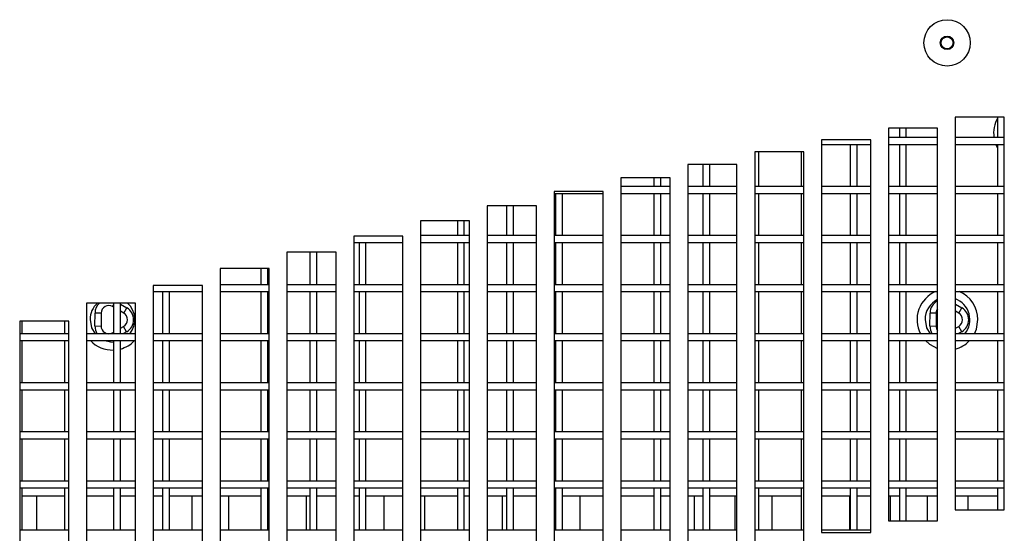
# Model space of a CAD drawing. Extents: x 10 to 130, y 5 to 85.
# Tile 16 of 51: x 15.61 to 20.62, y 34.39 to 37.01. Entities that reach past the tile are written whole.
import ezdxf

# ---------------------------------------------------------------- set-up
doc = ezdxf.new("R2010")
doc.units = 0
doc.layers.add('BODY', color=3, linetype='CONTINUOUS')

msp = doc.modelspace()

# ---------------------------------------------------------------- linework, layer by layer
at = {"layer": 'BODY', "linetype": 'CONTINUOUS'}
for p, q in [((20.3667, 36.5121), (20.3667, 34.5121)), ((20.6167, 36.5121), (20.3667, 36.5121)), ((20.3679, 36.4083), (20.3679, 36.5121)), ((20.5829, 36.5121), (20.5829, 36.4083)), ((20.6167, 34.5121), (20.6167, 36.5121)), ((20.0267, 36.4556), (20.0267, 34.4556)), ((20.2767, 36.4556), (20.0267, 36.4556)), ((20.0829, 36.4556), (20.0829, 36.4083)), ((20.1179, 36.4083), (20.1179, 36.4556)), ((20.2767, 34.4556), (20.2767, 36.4556)), ((19.6867, 36.3965), (19.6867, 34.3965)), ((19.9367, 36.3965), (19.6867, 36.3965)), ((19.9367, 34.3965), (19.9367, 36.3965)), ((20.2767, 36.4083), (20.0267, 36.4083)), ((20.6167, 36.4083), (20.3667, 36.4083)), ((19.3467, 36.3346), (19.3467, 34.3346)), ((19.5967, 36.3346), (19.3467, 36.3346)), ((19.3679, 36.1583), (19.3679, 36.3346)), ((19.5829, 36.3346), (19.5829, 36.1583)), ((19.5967, 34.3346), (19.5967, 36.3346)), ((19.6867, 36.3733), (19.9367, 36.3733)), ((19.8329, 36.3733), (19.8329, 36.1583)), ((19.8679, 36.1583), (19.8679, 36.3733)), ((20.0267, 36.3733), (20.2767, 36.3733)), ((20.0829, 36.3733), (20.0829, 36.1583)), ((20.1179, 36.1583), (20.1179, 36.3733)), ((20.3667, 36.3733), (20.6167, 36.3733)), ((20.3679, 36.1583), (20.3679, 36.3733)), ((20.5732, 36.3733), (20.5829, 36.3532)), ((20.5829, 36.3733), (20.5829, 36.1583)), ((19.0054, 36.2698), (19.0054, 34.2698)), ((19.2554, 36.2698), (19.0054, 36.2698)), ((19.0829, 36.2698), (19.0829, 36.1583)), ((19.1179, 36.1583), (19.1179, 36.2698)), ((19.2554, 34.2698), (19.2554, 36.2698)), ((18.6654, 36.2025), (18.6654, 34.2025)), ((18.9154, 36.2025), (18.6654, 36.2025)), ((18.8329, 36.2025), (18.8329, 36.1583)), ((18.8679, 36.1583), (18.8679, 36.2025)), ((18.9154, 34.2025), (18.9154, 36.2025)), ((18.3254, 36.1324), (18.3254, 34.1324)), ((18.5754, 36.1324), (18.3254, 36.1324)), ((18.5754, 34.1324), (18.5754, 36.1324)), ((18.9154, 36.1583), (18.6654, 36.1583)), ((19.2554, 36.1583), (19.0054, 36.1583)), ((19.5967, 36.1583), (19.3467, 36.1583)), ((19.9367, 36.1583), (19.6867, 36.1583)), ((20.2767, 36.1583), (20.0267, 36.1583)), ((20.6167, 36.1583), (20.3667, 36.1583)), ((18.3254, 36.1233), (18.5754, 36.1233)), ((18.3329, 36.1233), (18.3329, 35.9083)), ((18.3679, 35.9083), (18.3679, 36.1233)), ((18.6654, 36.1233), (18.9154, 36.1233)), ((18.8329, 36.1233), (18.8329, 35.9083)), ((18.8679, 35.9083), (18.8679, 36.1233)), ((19.0054, 36.1233), (19.2554, 36.1233)), ((19.0829, 36.1233), (19.0829, 35.9083)), ((19.1179, 35.9083), (19.1179, 36.1233)), ((19.3467, 36.1233), (19.5967, 36.1233)), ((19.3679, 35.9083), (19.3679, 36.1233)), ((19.5829, 36.1233), (19.5829, 35.9083)), ((19.6867, 36.1233), (19.9367, 36.1233)), ((19.8329, 36.1233), (19.8329, 35.9083)), ((19.8679, 35.9083), (19.8679, 36.1233)), ((20.0267, 36.1233), (20.2767, 36.1233)), ((20.0829, 36.1233), (20.0829, 35.9083)), ((20.1179, 35.9083), (20.1179, 36.1233)), ((20.3667, 36.1233), (20.6167, 36.1233)), ((20.3679, 35.9083), (20.3679, 36.1233)), ((20.5829, 36.1233), (20.5829, 35.9083)), ((17.9854, 36.0597), (17.9854, 34.0597)), ((18.2354, 36.0597), (17.9854, 36.0597)), ((18.0829, 36.0597), (18.0829, 35.9083)), ((18.1179, 35.9083), (18.1179, 36.0597)), ((18.2354, 34.0597), (18.2354, 36.0597)), ((17.6454, 35.9842), (17.6454, 33.9842)), ((17.8954, 35.9842), (17.6454, 35.9842)), ((17.8329, 35.9842), (17.8329, 35.9083)), ((17.8679, 35.9083), (17.8679, 35.9842)), ((17.8954, 33.9842), (17.8954, 35.9842)), ((17.3054, 35.9059), (17.3054, 33.9059)), ((17.5554, 35.9059), (17.3054, 35.9059)), ((17.5554, 33.9059), (17.5554, 35.9059)), ((17.8954, 35.9083), (17.6454, 35.9083)), ((18.2354, 35.9083), (17.9854, 35.9083)), ((18.5754, 35.9083), (18.3254, 35.9083)), ((18.9154, 35.9083), (18.6654, 35.9083)), ((19.2554, 35.9083), (19.0054, 35.9083)), ((19.5967, 35.9083), (19.3467, 35.9083)), ((19.9367, 35.9083), (19.6867, 35.9083)), ((20.2767, 35.9083), (20.0267, 35.9083)), ((20.6167, 35.9083), (20.3667, 35.9083)), ((17.3054, 35.8733), (17.5554, 35.8733)), ((17.3329, 35.8733), (17.3329, 35.6583)), ((17.3679, 35.6583), (17.3679, 35.8733)), ((17.6454, 35.8733), (17.8954, 35.8733)), ((17.8329, 35.8733), (17.8329, 35.6583)), ((17.8679, 35.6583), (17.8679, 35.8733)), ((17.9854, 35.8733), (18.2354, 35.8733)), ((18.0829, 35.8733), (18.0829, 35.6583)), ((18.1179, 35.6583), (18.1179, 35.8733)), ((18.3254, 35.8733), (18.5754, 35.8733)), ((18.3329, 35.8733), (18.3329, 35.6583)), ((18.3679, 35.6583), (18.3679, 35.8733)), ((18.6654, 35.8733), (18.9154, 35.8733)), ((18.8329, 35.8733), (18.8329, 35.6583)), ((18.8679, 35.6583), (18.8679, 35.8733)), ((19.0054, 35.8733), (19.2554, 35.8733)), ((19.0829, 35.8733), (19.0829, 35.6583)), ((19.1179, 35.6583), (19.1179, 35.8733)), ((19.3467, 35.8733), (19.5967, 35.8733)), ((19.3679, 35.6583), (19.3679, 35.8733)), ((19.5829, 35.8733), (19.5829, 35.6583)), ((19.6867, 35.8733), (19.9367, 35.8733)), ((19.8329, 35.8733), (19.8329, 35.6583)), ((19.8679, 35.6583), (19.8679, 35.8733)), ((20.0267, 35.8733), (20.2767, 35.8733)), ((20.0829, 35.8733), (20.0829, 35.6583)), ((20.1179, 35.6583), (20.1179, 35.8733)), ((20.3667, 35.8733), (20.6167, 35.8733)), ((20.3679, 35.6583), (20.3679, 35.8733)), ((20.5829, 35.8733), (20.5829, 35.6583)), ((16.9654, 35.8248), (16.9654, 33.8248)), ((17.2154, 35.8248), (16.9654, 35.8248)), ((17.0829, 35.8248), (17.0829, 35.6583)), ((17.1179, 35.6583), (17.1179, 35.8248)), ((17.2154, 33.8248), (17.2154, 35.8248)), ((16.6254, 35.7409), (16.6254, 33.7409)), ((16.8754, 35.7409), (16.6254, 35.7409)), ((16.8329, 35.7409), (16.8329, 35.6583)), ((16.8679, 35.6583), (16.8679, 35.7409)), ((16.8754, 33.7409), (16.8754, 35.7409)), ((16.2854, 35.6542), (16.2854, 33.6542)), ((16.5354, 35.6542), (16.2854, 35.6542)), ((16.5354, 33.6542), (16.5354, 35.6542)), ((16.8754, 35.6583), (16.6254, 35.6583)), ((17.2154, 35.6583), (16.9654, 35.6583)), ((17.5554, 35.6583), (17.3054, 35.6583)), ((17.8954, 35.6583), (17.6454, 35.6583)), ((18.2354, 35.6583), (17.9854, 35.6583)), ((18.5754, 35.6583), (18.3254, 35.6583)), ((18.9154, 35.6583), (18.6654, 35.6583)), ((19.2554, 35.6583), (19.0054, 35.6583)), ((19.5967, 35.6583), (19.3467, 35.6583)), ((19.9367, 35.6583), (19.6867, 35.6583)), ((20.2767, 35.6583), (20.0267, 35.6583)), ((20.6167, 35.6583), (20.3667, 35.6583)), ((16.2854, 35.6233), (16.5354, 35.6233)), ((16.3329, 35.6233), (16.3329, 35.4083)), ((16.3679, 35.4083), (16.3679, 35.6233)), ((16.6254, 35.6233), (16.8754, 35.6233)), ((16.8329, 35.6233), (16.8329, 35.4083)), ((16.8679, 35.4083), (16.8679, 35.6233)), ((16.9654, 35.6233), (17.2154, 35.6233)), ((17.0829, 35.6233), (17.0829, 35.4083)), ((17.1179, 35.4083), (17.1179, 35.6233)), ((17.3054, 35.6233), (17.5554, 35.6233)), ((17.3329, 35.6233), (17.3329, 35.4083)), ((17.3679, 35.4083), (17.3679, 35.6233)), ((17.6454, 35.6233), (17.8954, 35.6233)), ((17.8329, 35.6233), (17.8329, 35.4083)), ((17.8679, 35.4083), (17.8679, 35.6233)), ((17.9854, 35.6233), (18.2354, 35.6233)), ((18.0829, 35.6233), (18.0829, 35.4083)), ((18.1179, 35.4083), (18.1179, 35.6233)), ((18.3254, 35.6233), (18.5754, 35.6233)), ((18.3329, 35.6233), (18.3329, 35.4083)), ((18.3679, 35.4083), (18.3679, 35.6233)), ((18.6654, 35.6233), (18.9154, 35.6233)), ((18.8329, 35.6233), (18.8329, 35.4083)), ((18.8679, 35.4083), (18.8679, 35.6233)), ((19.0054, 35.6233), (19.2554, 35.6233)), ((19.0829, 35.6233), (19.0829, 35.4083)), ((19.1179, 35.4083), (19.1179, 35.6233)), ((19.3467, 35.6233), (19.5967, 35.6233)), ((19.3679, 35.4083), (19.3679, 35.6233)), ((19.5829, 35.6233), (19.5829, 35.4083)), ((19.6867, 35.6233), (19.9367, 35.6233)), ((19.8329, 35.6233), (19.8329, 35.4083)), ((19.8679, 35.4083), (19.8679, 35.6233)), ((20.0267, 35.6233), (20.2767, 35.6233)), ((20.0829, 35.6233), (20.0829, 35.4083)), ((20.1179, 35.4083), (20.1179, 35.6233)), ((20.3667, 35.6233), (20.6167, 35.6233)), ((20.3679, 35.4083), (20.3679, 35.6233)), ((20.5829, 35.6233), (20.5829, 35.4083)), ((15.9454, 35.5647), (15.9454, 33.5647)), ((16.1954, 35.5647), (15.9454, 35.5647)), ((15.9474, 35.5647), (15.9454, 35.5615)), ((16.0784, 35.5467), (16.0829, 35.5544)), ((16.0829, 35.5441), (16.0784, 35.5467)), ((16.0829, 35.5647), (16.0829, 35.4083)), ((16.1179, 35.4083), (16.1179, 35.5647)), ((16.1179, 35.5597), (16.1509, 35.5402)), ((16.1351, 35.5133), (16.1509, 35.5402)), ((16.1954, 33.5647), (16.1954, 35.5647)), ((20.3679, 35.5597), (20.4009, 35.5402)), ((20.3851, 35.5133), (20.4009, 35.5402)), ((15.9881, 35.4482), (15.9887, 35.514)), ((16.0199, 35.5137), (15.9887, 35.514)), ((16.0199, 35.5137), (16.0193, 35.4479)), ((16.1351, 35.5133), (16.1179, 35.5234)), ((20.2381, 35.4482), (20.2387, 35.514)), ((20.2699, 35.5137), (20.2387, 35.514)), ((20.2699, 35.5137), (20.2693, 35.4479)), ((20.3851, 35.5133), (20.3679, 35.5234)), ((15.6054, 35.4724), (15.6054, 33.4724)), ((15.8554, 35.4724), (15.6054, 35.4724)), ((15.6179, 35.4083), (15.6179, 35.4724)), ((15.8329, 35.4724), (15.8329, 35.4083)), ((15.8554, 33.4724), (15.8554, 35.4724)), ((15.9881, 35.4482), (16.0193, 35.4479)), ((16.1179, 35.4368), (16.1345, 35.4462)), ((16.1498, 35.419), (16.1345, 35.4462)), ((20.2381, 35.4482), (20.2693, 35.4479)), ((20.3679, 35.4368), (20.3845, 35.4462)), ((20.3998, 35.419), (20.3845, 35.4462)), ((15.8554, 35.4083), (15.6054, 35.4083)), ((16.1954, 35.4083), (15.9454, 35.4083)), ((16.0772, 35.4138), (16.0829, 35.417)), ((16.0803, 35.4083), (16.0772, 35.4138)), ((16.1498, 35.419), (16.1309, 35.4083)), ((16.5354, 35.4083), (16.2854, 35.4083)), ((16.8754, 35.4083), (16.6254, 35.4083)), ((17.2154, 35.4083), (16.9654, 35.4083)), ((17.5554, 35.4083), (17.3054, 35.4083)), ((17.8954, 35.4083), (17.6454, 35.4083)), ((18.2354, 35.4083), (17.9854, 35.4083)), ((18.5754, 35.4083), (18.3254, 35.4083)), ((18.9154, 35.4083), (18.6654, 35.4083)), ((19.2554, 35.4083), (19.0054, 35.4083)), ((19.5967, 35.4083), (19.3467, 35.4083)), ((19.9367, 35.4083), (19.6867, 35.4083)), ((20.2767, 35.4083), (20.0267, 35.4083)), ((20.6167, 35.4083), (20.3667, 35.4083)), ((20.3998, 35.419), (20.3809, 35.4083)), ((15.6054, 35.3733), (15.8554, 35.3733)), ((15.6179, 35.1583), (15.6179, 35.3733)), ((15.8329, 35.3733), (15.8329, 35.1583)), ((15.9454, 35.3733), (16.1954, 35.3733)), ((16.0829, 35.3733), (16.0829, 35.1583)), ((16.1179, 35.1583), (16.1179, 35.3733)), ((16.2854, 35.3733), (16.5354, 35.3733)), ((16.3329, 35.3733), (16.3329, 35.1583)), ((16.3679, 35.1583), (16.3679, 35.3733)), ((16.6254, 35.3733), (16.8754, 35.3733)), ((16.8329, 35.3733), (16.8329, 35.1583)), ((16.8679, 35.1583), (16.8679, 35.3733)), ((16.9654, 35.3733), (17.2154, 35.3733)), ((17.0829, 35.3733), (17.0829, 35.1583)), ((17.1179, 35.1583), (17.1179, 35.3733)), ((17.3054, 35.3733), (17.5554, 35.3733)), ((17.3329, 35.3733), (17.3329, 35.1583)), ((17.3679, 35.1583), (17.3679, 35.3733)), ((17.6454, 35.3733), (17.8954, 35.3733)), ((17.8329, 35.3733), (17.8329, 35.1583)), ((17.8679, 35.1583), (17.8679, 35.3733)), ((17.9854, 35.3733), (18.2354, 35.3733)), ((18.0829, 35.3733), (18.0829, 35.1583)), ((18.1179, 35.1583), (18.1179, 35.3733)), ((18.3254, 35.3733), (18.5754, 35.3733)), ((18.3329, 35.3733), (18.3329, 35.1583)), ((18.3679, 35.1583), (18.3679, 35.3733)), ((18.6654, 35.3733), (18.9154, 35.3733)), ((18.8329, 35.3733), (18.8329, 35.1583)), ((18.8679, 35.1583), (18.8679, 35.3733)), ((19.0054, 35.3733), (19.2554, 35.3733)), ((19.0829, 35.3733), (19.0829, 35.1583)), ((19.1179, 35.1583), (19.1179, 35.3733)), ((19.3467, 35.3733), (19.5967, 35.3733)), ((19.3679, 35.1583), (19.3679, 35.3733)), ((19.5829, 35.3733), (19.5829, 35.1583)), ((19.6867, 35.3733), (19.9367, 35.3733)), ((19.8329, 35.3733), (19.8329, 35.1583)), ((19.8679, 35.1583), (19.8679, 35.3733)), ((20.0267, 35.3733), (20.2767, 35.3733)), ((20.0829, 35.3733), (20.0829, 35.1583)), ((20.1179, 35.1583), (20.1179, 35.3733)), ((20.3667, 35.3733), (20.6167, 35.3733)), ((20.3679, 35.1583), (20.3679, 35.3733)), ((20.5829, 35.3733), (20.5829, 35.1583)), ((15.8554, 35.1583), (15.6054, 35.1583)), ((16.1954, 35.1583), (15.9454, 35.1583)), ((16.5354, 35.1583), (16.2854, 35.1583)), ((16.8754, 35.1583), (16.6254, 35.1583)), ((17.2154, 35.1583), (16.9654, 35.1583)), ((17.5554, 35.1583), (17.3054, 35.1583)), ((17.8954, 35.1583), (17.6454, 35.1583)), ((18.2354, 35.1583), (17.9854, 35.1583)), ((18.5754, 35.1583), (18.3254, 35.1583)), ((18.9154, 35.1583), (18.6654, 35.1583)), ((19.2554, 35.1583), (19.0054, 35.1583)), ((19.5967, 35.1583), (19.3467, 35.1583)), ((19.9367, 35.1583), (19.6867, 35.1583)), ((20.2767, 35.1583), (20.0267, 35.1583)), ((20.6167, 35.1583), (20.3667, 35.1583)), ((15.6054, 35.1233), (15.8554, 35.1233)), ((15.6179, 34.9083), (15.6179, 35.1233)), ((15.8329, 35.1233), (15.8329, 34.9083)), ((15.9454, 35.1233), (16.1954, 35.1233)), ((16.0829, 35.1233), (16.0829, 34.9083)), ((16.1179, 34.9083), (16.1179, 35.1233)), ((16.2854, 35.1233), (16.5354, 35.1233)), ((16.3329, 35.1233), (16.3329, 34.9083)), ((16.3679, 34.9083), (16.3679, 35.1233)), ((16.6254, 35.1233), (16.8754, 35.1233)), ((16.8329, 35.1233), (16.8329, 34.9083)), ((16.8679, 34.9083), (16.8679, 35.1233)), ((16.9654, 35.1233), (17.2154, 35.1233)), ((17.0829, 35.1233), (17.0829, 34.9083)), ((17.1179, 34.9083), (17.1179, 35.1233)), ((17.3054, 35.1233), (17.5554, 35.1233)), ((17.3329, 35.1233), (17.3329, 34.9083)), ((17.3679, 34.9083), (17.3679, 35.1233)), ((17.6454, 35.1233), (17.8954, 35.1233)), ((17.8329, 35.1233), (17.8329, 34.9083)), ((17.8679, 34.9083), (17.8679, 35.1233)), ((17.9854, 35.1233), (18.2354, 35.1233)), ((18.0829, 35.1233), (18.0829, 34.9083)), ((18.1179, 34.9083), (18.1179, 35.1233)), ((18.3254, 35.1233), (18.5754, 35.1233)), ((18.3329, 35.1233), (18.3329, 34.9083)), ((18.3679, 34.9083), (18.3679, 35.1233)), ((18.6654, 35.1233), (18.9154, 35.1233)), ((18.8329, 35.1233), (18.8329, 34.9083)), ((18.8679, 34.9083), (18.8679, 35.1233)), ((19.0054, 35.1233), (19.2554, 35.1233)), ((19.0829, 35.1233), (19.0829, 34.9083)), ((19.1179, 34.9083), (19.1179, 35.1233)), ((19.3467, 35.1233), (19.5967, 35.1233)), ((19.3679, 34.9083), (19.3679, 35.1233)), ((19.5829, 35.1233), (19.5829, 34.9083)), ((19.6867, 35.1233), (19.9367, 35.1233)), ((19.8329, 35.1233), (19.8329, 34.9083)), ((19.8679, 34.9083), (19.8679, 35.1233)), ((20.0267, 35.1233), (20.2767, 35.1233)), ((20.0829, 35.1233), (20.0829, 34.9083)), ((20.1179, 34.9083), (20.1179, 35.1233)), ((20.3667, 35.1233), (20.6167, 35.1233)), ((20.3679, 34.9083), (20.3679, 35.1233)), ((20.5829, 35.1233), (20.5829, 34.9083)), ((15.8554, 34.9083), (15.6054, 34.9083)), ((16.1954, 34.9083), (15.9454, 34.9083)), ((16.5354, 34.9083), (16.2854, 34.9083)), ((16.8754, 34.9083), (16.6254, 34.9083)), ((17.2154, 34.9083), (16.9654, 34.9083)), ((17.5554, 34.9083), (17.3054, 34.9083)), ((17.8954, 34.9083), (17.6454, 34.9083)), ((18.2354, 34.9083), (17.9854, 34.9083)), ((18.5754, 34.9083), (18.3254, 34.9083)), ((18.9154, 34.9083), (18.6654, 34.9083)), ((19.2554, 34.9083), (19.0054, 34.9083)), ((19.5967, 34.9083), (19.3467, 34.9083)), ((19.9367, 34.9083), (19.6867, 34.9083)), ((20.2767, 34.9083), (20.0267, 34.9083)), ((20.6167, 34.9083), (20.3667, 34.9083)), ((15.6054, 34.8733), (15.8554, 34.8733)), ((15.6179, 34.6583), (15.6179, 34.8733)), ((15.8329, 34.8733), (15.8329, 34.6583)), ((15.9454, 34.8733), (16.1954, 34.8733)), ((16.0829, 34.8733), (16.0829, 34.6583)), ((16.1179, 34.6583), (16.1179, 34.8733)), ((16.2854, 34.8733), (16.5354, 34.8733)), ((16.3329, 34.8733), (16.3329, 34.6583)), ((16.3679, 34.6583), (16.3679, 34.8733)), ((16.6254, 34.8733), (16.8754, 34.8733)), ((16.8329, 34.8733), (16.8329, 34.6583)), ((16.8679, 34.6583), (16.8679, 34.8733)), ((16.9654, 34.8733), (17.2154, 34.8733)), ((17.0829, 34.8733), (17.0829, 34.6583)), ((17.1179, 34.6583), (17.1179, 34.8733)), ((17.3054, 34.8733), (17.5554, 34.8733)), ((17.3329, 34.8733), (17.3329, 34.6583)), ((17.3679, 34.6583), (17.3679, 34.8733)), ((17.6454, 34.8733), (17.8954, 34.8733)), ((17.8329, 34.8733), (17.8329, 34.6583)), ((17.8679, 34.6583), (17.8679, 34.8733)), ((17.9854, 34.8733), (18.2354, 34.8733)), ((18.0829, 34.8733), (18.0829, 34.6583)), ((18.1179, 34.6583), (18.1179, 34.8733)), ((18.3254, 34.8733), (18.5754, 34.8733)), ((18.3329, 34.8733), (18.3329, 34.6583)), ((18.3679, 34.6583), (18.3679, 34.8733)), ((18.6654, 34.8733), (18.9154, 34.8733)), ((18.8329, 34.8733), (18.8329, 34.6583)), ((18.8679, 34.6583), (18.8679, 34.8733)), ((19.0054, 34.8733), (19.2554, 34.8733)), ((19.0829, 34.8733), (19.0829, 34.6583)), ((19.1179, 34.6583), (19.1179, 34.8733)), ((19.3467, 34.8733), (19.5967, 34.8733)), ((19.3679, 34.6583), (19.3679, 34.8733)), ((19.5829, 34.8733), (19.5829, 34.6583)), ((19.6867, 34.8733), (19.9367, 34.8733)), ((19.8329, 34.8733), (19.8329, 34.6583)), ((19.8679, 34.6583), (19.8679, 34.8733)), ((20.0267, 34.8733), (20.2767, 34.8733)), ((20.0829, 34.8733), (20.0829, 34.6583)), ((20.1179, 34.6583), (20.1179, 34.8733)), ((20.3667, 34.8733), (20.6167, 34.8733)), ((20.3679, 34.6583), (20.3679, 34.8733)), ((20.5829, 34.8733), (20.5829, 34.6583)), ((15.8554, 34.6583), (15.6054, 34.6583)), ((16.1954, 34.6583), (15.9454, 34.6583)), ((16.5354, 34.6583), (16.2854, 34.6583)), ((16.8754, 34.6583), (16.6254, 34.6583)), ((17.2154, 34.6583), (16.9654, 34.6583)), ((17.5554, 34.6583), (17.3054, 34.6583)), ((17.8954, 34.6583), (17.6454, 34.6583)), ((18.2354, 34.6583), (17.9854, 34.6583)), ((18.5754, 34.6583), (18.3254, 34.6583)), ((18.9154, 34.6583), (18.6654, 34.6583)), ((19.2554, 34.6583), (19.0054, 34.6583)), ((19.5967, 34.6583), (19.3467, 34.6583)), ((19.9367, 34.6583), (19.6867, 34.6583)), ((20.2767, 34.6583), (20.0267, 34.6583)), ((20.6167, 34.6583), (20.3667, 34.6583)), ((15.6054, 34.6233), (15.8554, 34.6233)), ((15.6179, 34.4083), (15.6179, 34.6233)), ((15.8329, 34.5803), (15.6179, 34.5803)), ((15.6907, 34.5803), (15.6907, 34.4083)), ((15.8329, 34.6233), (15.8329, 34.4083)), ((15.9454, 34.6233), (16.1954, 34.6233)), ((16.0829, 34.5803), (15.9454, 34.5803)), ((16.0829, 34.6233), (16.0829, 34.4083)), ((16.1179, 34.4083), (16.1179, 34.6233)), ((16.1954, 34.5803), (16.1179, 34.5803)), ((16.2854, 34.6233), (16.5354, 34.6233)), ((16.3329, 34.5803), (16.2854, 34.5803)), ((16.3329, 34.6233), (16.3329, 34.4083)), ((16.3679, 34.4083), (16.3679, 34.6233)), ((16.5354, 34.5803), (16.3679, 34.5803)), ((16.4807, 34.5803), (16.4807, 34.4083)), ((16.6254, 34.6233), (16.8754, 34.6233)), ((16.8329, 34.5803), (16.6254, 34.5803)), ((16.6683, 34.5803), (16.6683, 34.4083)), ((16.8329, 34.6233), (16.8329, 34.4083)), ((16.8679, 34.4083), (16.8679, 34.6233)), ((16.8754, 34.5803), (16.8679, 34.5803)), ((16.9654, 34.6233), (17.2154, 34.6233)), ((17.0829, 34.5803), (16.9654, 34.5803)), ((17.0633, 34.5803), (17.0633, 34.4083)), ((17.0829, 34.6233), (17.0829, 34.4083)), ((17.1179, 34.4083), (17.1179, 34.6233)), ((17.2154, 34.5803), (17.1179, 34.5803)), ((17.3054, 34.6233), (17.5554, 34.6233)), ((17.3329, 34.5803), (17.3054, 34.5803)), ((17.3329, 34.6233), (17.3329, 34.4083)), ((17.3679, 34.4083), (17.3679, 34.6233)), ((17.5554, 34.5803), (17.3679, 34.5803)), ((17.4583, 34.5803), (17.4583, 34.4083)), ((17.6454, 34.6233), (17.8954, 34.6233)), ((17.8329, 34.5803), (17.6454, 34.5803)), ((17.6659, 34.5803), (17.6659, 34.4083)), ((17.8329, 34.6233), (17.8329, 34.4083)), ((17.8679, 34.4083), (17.8679, 34.6233)), ((17.8954, 34.5803), (17.8679, 34.5803)), ((17.9854, 34.6233), (18.2354, 34.6233)), ((18.0829, 34.5803), (17.9854, 34.5803)), ((18.0609, 34.5803), (18.0609, 34.4083)), ((18.0829, 34.6233), (18.0829, 34.4083)), ((18.1179, 34.4083), (18.1179, 34.6233)), ((18.2354, 34.5803), (18.1179, 34.5803)), ((18.3254, 34.6233), (18.5754, 34.6233)), ((18.3329, 34.5803), (18.3254, 34.5803)), ((18.3329, 34.6233), (18.3329, 34.4083)), ((18.3679, 34.4083), (18.3679, 34.6233)), ((18.5754, 34.5803), (18.3679, 34.5803)), ((18.4559, 34.5803), (18.4559, 34.4083)), ((18.6654, 34.6233), (18.9154, 34.6233)), ((18.8329, 34.5803), (18.6654, 34.5803)), ((18.8329, 34.6233), (18.8329, 34.4083)), ((18.8679, 34.4083), (18.8679, 34.6233)), ((18.9154, 34.5803), (18.8679, 34.5803)), ((19.0054, 34.6233), (19.2554, 34.6233)), ((19.0829, 34.5803), (19.0054, 34.5803)), ((19.0385, 34.5803), (19.0385, 34.4083)), ((19.0829, 34.6233), (19.0829, 34.4083)), ((19.1179, 34.4083), (19.1179, 34.6233)), ((19.2554, 34.5803), (19.1179, 34.5803)), ((19.246, 34.5803), (19.246, 34.4083)), ((19.3467, 34.6233), (19.5967, 34.6233)), ((19.3679, 34.4083), (19.3679, 34.6233)), ((19.5829, 34.5803), (19.3679, 34.5803)), ((19.4335, 34.5803), (19.4335, 34.4083)), ((19.5829, 34.6233), (19.5829, 34.4083)), ((19.6867, 34.6233), (19.9367, 34.6233)), ((19.8329, 34.5803), (19.6867, 34.5803)), ((19.8286, 34.5803), (19.8286, 34.4083)), ((19.8329, 34.6233), (19.8329, 34.4083)), ((19.8679, 34.4083), (19.8679, 34.6233)), ((19.9367, 34.5803), (19.8679, 34.5803)), ((20.0267, 34.6233), (20.2767, 34.6233)), ((20.0829, 34.5803), (20.0267, 34.5803)), ((20.0361, 34.5803), (20.0361, 34.4556)), ((20.0829, 34.6233), (20.0829, 34.4556)), ((20.1179, 34.4556), (20.1179, 34.6233)), ((20.2767, 34.5803), (20.1179, 34.5803)), ((20.2236, 34.5803), (20.2236, 34.4556)), ((20.3667, 34.6233), (20.6167, 34.6233)), ((20.3679, 34.5121), (20.3679, 34.6233)), ((20.5829, 34.5803), (20.3679, 34.5803)), ((20.4311, 34.5803), (20.4311, 34.5121)), ((20.5829, 34.6233), (20.5829, 34.5121)), ((20.3667, 34.5121), (20.6167, 34.5121)), ((20.0267, 34.4556), (20.2767, 34.4556)), ((15.8554, 34.4083), (15.6054, 34.4083)), ((16.1954, 34.4083), (15.9454, 34.4083)), ((16.5354, 34.4083), (16.2854, 34.4083)), ((16.8754, 34.4083), (16.6254, 34.4083)), ((17.2154, 34.4083), (16.9654, 34.4083)), ((17.5554, 34.4083), (17.3054, 34.4083)), ((17.8954, 34.4083), (17.6454, 34.4083)), ((18.2354, 34.4083), (17.9854, 34.4083)), ((18.5754, 34.4083), (18.3254, 34.4083)), ((18.9154, 34.4083), (18.6654, 34.4083)), ((19.2554, 34.4083), (19.0054, 34.4083)), ((19.5967, 34.4083), (19.3467, 34.4083)), ((19.9367, 34.4083), (19.6867, 34.4083)), ((19.6867, 34.3965), (19.9367, 34.3965))]:
    msp.add_line(p, q, dxfattribs=at)
at = {"layer": 'BODY', "linetype": 'CONTINUOUS', "flags": 128}
for points in [[(15.9634, 35.4803), (15.9711, 35.4391), (15.989, 35.4083)], [(20.2134, 35.4803), (20.2211, 35.4391), (20.239, 35.4083)], [(20.4646, 35.4083), (20.4748, 35.4324), (20.4824, 35.4803)], [(16.0381, 35.3733), (16.0669, 35.3668), (16.0829, 35.3664)], [(20.2152, 35.3733), (20.2363, 35.3549), (20.2767, 35.3338)]]:
    msp.add_lwpolyline(points, dxfattribs=at)
at = {"layer": 'BODY', "linetype": 'CONTINUOUS'}
for radius in [0.1181, 0.0344, 0.0305]:
    msp.add_circle((20.3254, 36.8903), radius, dxfattribs=at)
for centre, radius, start, end in [((20.7174, 36.4303), 0.155, 150.1973, 188.1599), ((20.3274, 35.4803), 0.155, 112.6937, 207.6789), ((20.3274, 35.4803), 0.114, 116.3907, 180), ((20.3274, 35.4803), 0.114, 320.8333, 69.8192), ((20.3274, 35.4803), 0.155, 0, 67.3063), ((16.0774, 35.4803), 0.114, 132.2027, 180), ((16.0587, 35.5133), 0.07, 132.7901, 179.4837), ((16.0587, 35.5133), 0.0388, 59.4837, 179.4837), ((16.1154, 35.4799), 0.07, 299.4837, 59.4837), ((16.0774, 35.4803), 0.114, 320.8333, 47.7973), ((20.3087, 35.5133), 0.07, 117.1746, 179.4837), ((20.3087, 35.5133), 0.0388, 145.5897, 179.4837), ((20.3654, 35.4799), 0.07, 299.4837, 59.4837), ((16.1154, 35.4799), 0.0388, 299.4837, 59.4837), ((20.3654, 35.4799), 0.0388, 299.4837, 59.4837), ((16.0581, 35.4475), 0.07, 179.4837, 214.1186), ((16.0581, 35.4475), 0.0387, 179.4837, 299.4837), ((20.3081, 35.4475), 0.07, 179.4837, 214.1186), ((20.3081, 35.4475), 0.0388, 179.4837, 215.9327), ((16.0774, 35.4803), 0.155, 223.6556, 272.0335), ((16.0774, 35.4803), 0.155, 285.1466, 316.3444), ((20.3274, 35.4803), 0.155, 284.6983, 316.3444)]:
    msp.add_arc(centre, radius, start, end, dxfattribs=at)

doc.saveas('drawing.dxf')
